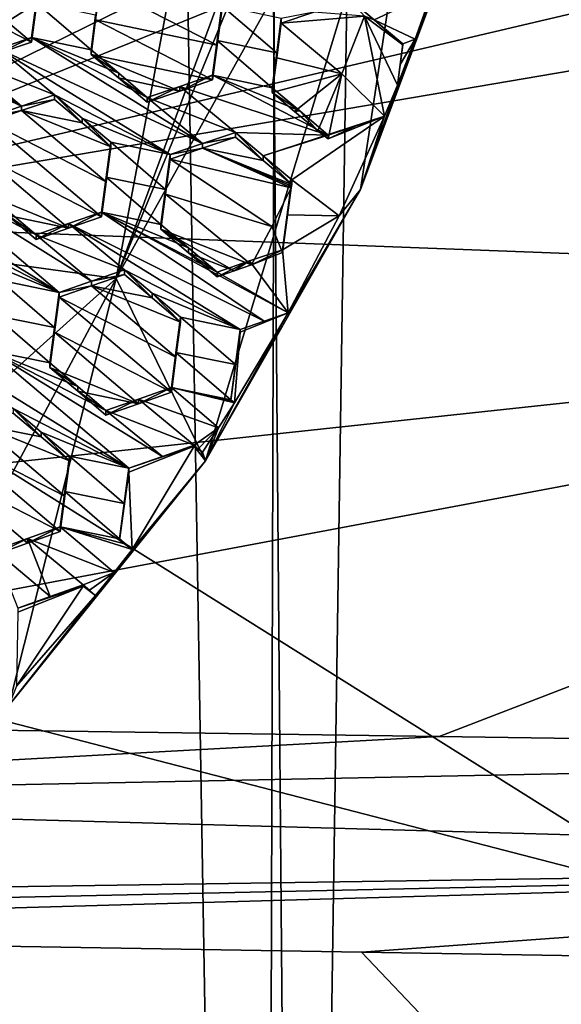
# Model space of a CAD drawing. Header units: metres. Extents: x -28 to 28, y -243 to 28.
# Tile 71 of 147: x 5.58 to 7.57, y -227.8 to -224.19. Entities that reach past the tile are written whole.
import ezdxf

# ---------------------------------------------------------------- set-up
doc = ezdxf.new("R2010")
doc.units = ezdxf.units.M
doc.layers.add('solid_10661043', color=7, linetype='CONTINUOUS')

msp = doc.modelspace()

# ---------------------------------------------------------------- linework, layer by layer
at = {"layer": 'solid_10661043'}
for points in [[(8.794792, -239.851074, 149.604797), (10.953245, -30.718777, 120.17012), (7.077552, -32.296108, 120.462379)], [(6.610481, -235.649948, 145.324188), (4.892302, -33.362179, 116.91967), (9.646918, -31.805536, 116.612808)], [(7.845077, -235.373337, 145.262558), (6.610481, -235.649948, 145.324188), (9.646918, -31.805536, 116.612808)], [(6.468189, -240.147827, 149.682373), (7.077552, -32.296108, 120.462379), (2.982663, -33.177189, 120.627808)], [(6.468189, -240.147827, 149.682373), (8.794792, -239.851074, 149.604797), (7.077552, -32.296108, 120.462379)], [(0, -240.141998, 149.723801), (6.468189, -240.147827, 149.682373), (2.982663, -33.177189, 120.627808)], [(6.610481, -235.649948, 145.324188), (3.305357, -235.757614, 145.381073), (4.892302, -33.362179, 116.91967)], [(-5.242968, -219.076813, 116.413437), (8.043475, -227.407623, 118.645668), (-8.043475, -223.244019, 117.530037)], [(-5.242968, -219.076813, 116.413437), (7.775297, -222.446243, 117.316269), (8.043475, -227.407623, 118.645668)], [(6.726592, -223.210648, 136.171753), (7.098233, -223.045181, 135.956436), (5.935923, -225.133896, 136.516098)], [(6.263885, -225.803055, 132.243713), (5.935923, -225.133896, 136.516098), (7.098233, -223.045181, 135.956436)], [(6.832017, -224.80751, 131.976959), (6.263885, -225.803055, 132.243713), (7.098233, -223.045181, 135.956436)], [(7.231935, -223.738358, 131.690491), (6.832017, -224.80751, 131.976959), (7.098233, -223.045181, 135.956436)], [(6.529425, -223.525238, 136.28804), (6.726592, -223.210648, 136.171753), (5.935923, -225.133896, 136.516098)], [(-8.043475, -223.244019, 117.530037), (8.043475, -227.407623, 118.645668), (5.242968, -231.574844, 119.762268)], [(6.189123, -223.779297, 136.466324), (6.529425, -223.525238, 136.28804), (5.935923, -225.133896, 136.516098)], [(4.379401, -224.919739, 137.194443), (11.368609, -223.730865, 136.680511), (9.176185, -223.793411, 136.635071)], [(11.353618, -225.185455, 137.539215), (11.368609, -223.730865, 136.680511), (4.379401, -224.919739, 137.194443)], [(7.032395, -224.256683, 131.829376), (6.832017, -224.80751, 131.976959), (7.231935, -223.738358, 131.690491)], [(7.032395, -224.256683, 131.829376), (7.231935, -223.738358, 131.690491), (7.092988, -224.08699, 131.783905)], [(4.379401, -224.919739, 137.194443), (6.189123, -223.779297, 136.466324), (5.935923, -225.133896, 136.516098)], [(6.577116, -223.841339, 136.55394), (6.189123, -223.779297, 136.466324), (4.379401, -224.919739, 137.194443)], [(9.176185, -223.793411, 136.635071), (7.008, -223.855209, 136.590042), (4.379401, -224.919739, 137.194443)], [(7.008, -223.855209, 136.590042), (6.577116, -223.841339, 136.55394), (4.379401, -224.919739, 137.194443)], [(5.195994, -224.046814, 132.287857), (5.625189, -224.267426, 132.189087), (5.212951, -223.919205, 132.266495)], [(5.642143, -224.139832, 132.167679), (5.212951, -223.919205, 132.266495), (5.625189, -224.267426, 132.189087)], [(5.195994, -224.046814, 132.287857), (5.504279, -224.308411, 132.229614), (5.625189, -224.267426, 132.189087)], [(5.86026, -224.185394, 132.108612), (5.877219, -224.05809, 132.086044), (5.86026, -224.168365, 132.172226)], [(5.86026, -224.185394, 132.108612), (6.306409, -224.278732, 131.987274), (5.877219, -224.05809, 132.086044)], [(6.323369, -224.151596, 131.964005), (5.877219, -224.05809, 132.086044), (6.306409, -224.278732, 131.987274)], [(6.781518, -224.10025, 131.882446), (6.882766, -224.185501, 131.864456), (7.092988, -224.08699, 131.783905)], [(6.882766, -224.185501, 131.864456), (7.032395, -224.256683, 131.829376), (7.092988, -224.08699, 131.783905)], [(4.840044, -224.153824, 132.468567), (5.588549, -224.501709, 132.293396), (4.960921, -224.112518, 132.429291)], [(5.588549, -224.501709, 132.293396), (5.385159, -224.331955, 132.332382), (4.960921, -224.112518, 132.429291)], [(5.642143, -224.122833, 132.231125), (5.625189, -224.267426, 132.189087), (5.625189, -224.250412, 132.252563)], [(5.642143, -224.122833, 132.231125), (5.625189, -224.250412, 132.252563), (5.843307, -224.295822, 132.194046)], [(5.642143, -224.139832, 132.167679), (5.625189, -224.267426, 132.189087), (5.642143, -224.122833, 132.231125)], [(5.642143, -224.122833, 132.231125), (5.843307, -224.295822, 132.194046), (5.86026, -224.168365, 132.172226)], [(6.323369, -224.134476, 132.027908), (6.306409, -224.261597, 132.051193), (6.524527, -224.307251, 131.991806)], [(6.306409, -224.278732, 131.987274), (6.306409, -224.261597, 132.051193), (6.323369, -224.134476, 132.027908)], [(6.323369, -224.151596, 131.964005), (6.306409, -224.278732, 131.987274), (6.323369, -224.134476, 132.027908)], [(6.323369, -224.134476, 132.027908), (6.524527, -224.307251, 131.991806), (6.541487, -224.180191, 131.968201)], [(6.781518, -224.10025, 131.882446), (6.846274, -224.171997, 131.806671), (6.882766, -224.185501, 131.864456)], [(4.840044, -224.153824, 132.468567), (5.469349, -224.542465, 132.332092), (5.588549, -224.501709, 132.293396)], [(5.86026, -224.185394, 132.108612), (5.86026, -224.168365, 132.172226), (5.843307, -224.295822, 132.194046)], [(6.660428, -224.157715, 131.86174), (6.541487, -224.197357, 131.904144), (6.846274, -224.171997, 131.806671)], [(6.541487, -224.180191, 131.968201), (6.541487, -224.197357, 131.904144), (6.660428, -224.157715, 131.86174)], [(6.541487, -224.197357, 131.904144), (6.764223, -224.38385, 131.863449), (6.846274, -224.171997, 131.806671)], [(6.764223, -224.38385, 131.863449), (6.920612, -224.538818, 131.904968), (6.846274, -224.171997, 131.806671)], [(6.967452, -224.424866, 131.874435), (6.846274, -224.171997, 131.806671), (6.920612, -224.538818, 131.904968)], [(6.987637, -224.276764, 131.834747), (6.846274, -224.171997, 131.806671), (6.967452, -224.424866, 131.874435)], [(6.987637, -224.276764, 131.834747), (6.882766, -224.185501, 131.864456), (6.846274, -224.171997, 131.806671)], [(5.86026, -224.185394, 132.108612), (5.843307, -224.295822, 132.194046), (5.843307, -224.312866, 132.130417)], [(5.86026, -224.185394, 132.108612), (5.843307, -224.312866, 132.130417), (6.289457, -224.405991, 132.009796)], [(5.86026, -224.185394, 132.108612), (6.289457, -224.405991, 132.009796), (6.306409, -224.278732, 131.987274)], [(6.524527, -224.307251, 131.991806), (6.541487, -224.197357, 131.904144), (6.541487, -224.180191, 131.968201)], [(6.541487, -224.197357, 131.904144), (6.524527, -224.324417, 131.927719), (6.764223, -224.38385, 131.863449)], [(6.524527, -224.307251, 131.991806), (6.524527, -224.324417, 131.927719), (6.541487, -224.197357, 131.904144)], [(6.882766, -224.185501, 131.864456), (6.987637, -224.273819, 131.845749), (7.032395, -224.256683, 131.829376)], [(6.987637, -224.276764, 131.834747), (6.987637, -224.273819, 131.845749), (6.882766, -224.185501, 131.864456)], [(5.504279, -224.308411, 132.229614), (5.50428, -224.291428, 132.293015), (5.625189, -224.250412, 132.252563)], [(5.625189, -224.267426, 132.189087), (5.504279, -224.308411, 132.229614), (5.625189, -224.250412, 132.252563)], [(5.50428, -224.291428, 132.293015), (6.252801, -224.639526, 132.116989), (5.625189, -224.250412, 132.252563)], [(6.049427, -224.469894, 132.155472), (5.625189, -224.250412, 132.252563), (6.252801, -224.639526, 132.116989)], [(5.944675, -224.381424, 132.175095), (5.843307, -224.295822, 132.194046), (5.625189, -224.250412, 132.252563)], [(6.049427, -224.469894, 132.155472), (5.944675, -224.381424, 132.175095), (5.625189, -224.250412, 132.252563)], [(6.306409, -224.261597, 132.051193), (6.289457, -224.388855, 132.073761), (6.507575, -224.434418, 132.014679)], [(6.289457, -224.405991, 132.009796), (6.289457, -224.388855, 132.073761), (6.306409, -224.261597, 132.051193)], [(6.306409, -224.278732, 131.987274), (6.289457, -224.405991, 132.009796), (6.306409, -224.261597, 132.051193)], [(6.306409, -224.261597, 132.051193), (6.507575, -224.434418, 132.014679), (6.524527, -224.307251, 131.991806)], [(6.967452, -224.424866, 131.874435), (6.832017, -224.80751, 131.976959), (7.032395, -224.256683, 131.829376)], [(6.977542, -224.349319, 131.860214), (6.967452, -224.424866, 131.874435), (7.032395, -224.256683, 131.829376)], [(6.987637, -224.273819, 131.845749), (6.967452, -224.424866, 131.874435), (6.977542, -224.349319, 131.860214)], [(6.987637, -224.276764, 131.834747), (6.967452, -224.424866, 131.874435), (6.987637, -224.273819, 131.845749)], [(6.987637, -224.273819, 131.845749), (6.977542, -224.349319, 131.860214), (7.032395, -224.256683, 131.829376)], [(5.50428, -224.291428, 132.293015), (5.385159, -224.331955, 132.332382), (5.70938, -224.460526, 132.253693)], [(5.50428, -224.291428, 132.293015), (6.133617, -224.679993, 132.156708), (6.252801, -224.639526, 132.116989)], [(5.50428, -224.291428, 132.293015), (5.70938, -224.460526, 132.253693), (6.133617, -224.679993, 132.156708)], [(5.843307, -224.312866, 132.130417), (5.843307, -224.295822, 132.194046), (5.944675, -224.381424, 132.175095)], [(5.944661, -224.398483, 132.111374), (5.843307, -224.312866, 132.130417), (5.944675, -224.381424, 132.175095)], [(5.843307, -224.312866, 132.130417), (6.16854, -224.446747, 132.051239), (6.289457, -224.405991, 132.009796)], [(5.944661, -224.398483, 132.111374), (6.16854, -224.446747, 132.051239), (5.843307, -224.312866, 132.130417)], [(6.524527, -224.307251, 131.991806), (6.507575, -224.434418, 132.014679), (6.524527, -224.324417, 131.927719)], [(5.70938, -224.460526, 132.253693), (5.385159, -224.331955, 132.332382), (5.588549, -224.501709, 132.293396)], [(6.524527, -224.324417, 131.927719), (6.507575, -224.434418, 132.014679), (6.507575, -224.451599, 131.950577)], [(6.524527, -224.324417, 131.927719), (6.507575, -224.451599, 131.950577), (6.764223, -224.38385, 131.863449)], [(5.944661, -224.398483, 132.111374), (5.944675, -224.381424, 132.175095), (6.049427, -224.469894, 132.155472)], [(6.289457, -224.388855, 132.073761), (6.16854, -224.429626, 132.115128), (6.713695, -224.608353, 131.976639)], [(6.16854, -224.446747, 132.051239), (6.16854, -224.429626, 132.115128), (6.289457, -224.388855, 132.073761)], [(6.289457, -224.405991, 132.009796), (6.16854, -224.446747, 132.051239), (6.289457, -224.388855, 132.073761)], [(6.289457, -224.388855, 132.073761), (6.713695, -224.608353, 131.976639), (6.608927, -224.519943, 131.996002)], [(6.289457, -224.388855, 132.073761), (6.608927, -224.519943, 131.996002), (6.507575, -224.434418, 132.014679)], [(6.764223, -224.38385, 131.863449), (6.507575, -224.451599, 131.950577), (6.590217, -224.521347, 131.935257)], [(6.764223, -224.38385, 131.863449), (6.590217, -224.521347, 131.935257), (6.675147, -224.593033, 131.919495)], [(6.764223, -224.38385, 131.863449), (6.675147, -224.593033, 131.919495), (6.713695, -224.621613, 131.927155)], [(6.764223, -224.38385, 131.863449), (6.713695, -224.621613, 131.927155), (6.920612, -224.538818, 131.904968)], [(5.944661, -224.398483, 132.111374), (6.049427, -224.469894, 132.155472), (6.049427, -224.487, 132.091644)], [(5.944661, -224.398483, 132.111374), (6.049427, -224.487, 132.091644), (6.16854, -224.446747, 132.051239)], [(6.967452, -224.424866, 131.874435), (6.920612, -224.538818, 131.904968), (6.832017, -224.80751, 131.976959)], [(5.70938, -224.460526, 132.253693), (5.588549, -224.501709, 132.293396), (5.70938, -224.47757, 132.190094)], [(5.70938, -224.460526, 132.253693), (5.70938, -224.47757, 132.190094), (5.810918, -224.563416, 132.170731)], [(5.810904, -224.546341, 132.234421), (5.70938, -224.460526, 132.253693), (5.810918, -224.563416, 132.170731)], [(5.810904, -224.546341, 132.234421), (6.133617, -224.679993, 132.156708), (5.70938, -224.460526, 132.253693)], [(6.16854, -224.429626, 132.115128), (6.049427, -224.469894, 132.155472), (6.373648, -224.598602, 132.076294)], [(6.049427, -224.487, 132.091644), (6.049427, -224.469894, 132.155472), (6.16854, -224.429626, 132.115128)], [(6.16854, -224.446747, 132.051239), (6.049427, -224.487, 132.091644), (6.16854, -224.429626, 132.115128)], [(6.16854, -224.429626, 132.115128), (6.373648, -224.598602, 132.076294), (6.713695, -224.608353, 131.976639)], [(6.507575, -224.451599, 131.950577), (6.507575, -224.434418, 132.014679), (6.608927, -224.519943, 131.996002)], [(6.590217, -224.521347, 131.935257), (6.507575, -224.451599, 131.950577), (6.608927, -224.519943, 131.996002)], [(5.810918, -224.563416, 132.170731), (5.70938, -224.47757, 132.190094), (5.588549, -224.518738, 132.229874)], [(5.588549, -224.501709, 132.293396), (5.588549, -224.518738, 132.229874), (5.70938, -224.47757, 132.190094)], [(6.049427, -224.469894, 132.155472), (6.252801, -224.639526, 132.116989), (6.373648, -224.598602, 132.076294)], [(5.588549, -224.501709, 132.293396), (5.469349, -224.542465, 132.332092), (5.588549, -224.518738, 132.229874)], [(5.588549, -224.518738, 132.229874), (5.469349, -224.559464, 132.268616), (5.89855, -224.779922, 132.170227)], [(5.469349, -224.542465, 132.332092), (5.469349, -224.559464, 132.268616), (5.588549, -224.518738, 132.229874)], [(5.588549, -224.518738, 132.229874), (5.89855, -224.779922, 132.170227), (5.915499, -224.651855, 132.150772)], [(5.810918, -224.563416, 132.170731), (5.588549, -224.518738, 132.229874), (5.915499, -224.651855, 132.150772)], [(6.675147, -224.593033, 131.919495), (6.590217, -224.521347, 131.935257), (6.608927, -224.519943, 131.996002)], [(6.675147, -224.593033, 131.919495), (6.608927, -224.519943, 131.996002), (6.713695, -224.608353, 131.976639)], [(5.469349, -224.559464, 132.268616), (5.452403, -224.687759, 132.28714), (5.881587, -224.908279, 132.189011)], [(5.469349, -224.559464, 132.268616), (5.881587, -224.908279, 132.189011), (5.89855, -224.779922, 132.170227)], [(5.810904, -224.546341, 132.234421), (5.810918, -224.563416, 132.170731), (5.915499, -224.651855, 132.150772)], [(5.810904, -224.546341, 132.234421), (5.915499, -224.651855, 132.150772), (5.915499, -224.634766, 132.214554)], [(5.810904, -224.546341, 132.234421), (5.915499, -224.634766, 132.214554), (6.133617, -224.679993, 132.156708)], [(6.920612, -224.538818, 131.904968), (6.47512, -224.684296, 132.057297), (6.579767, -224.77269, 132.037674)], [(6.920612, -224.538818, 131.904968), (6.713695, -224.608353, 131.976639), (6.47512, -224.684296, 132.057297)], [(6.754286, -224.904358, 132.002914), (6.920612, -224.538818, 131.904968), (6.579767, -224.77269, 132.037674)], [(6.816491, -224.573776, 131.941162), (6.713695, -224.608353, 131.976639), (6.920612, -224.538818, 131.904968)], [(6.816491, -224.573776, 131.941162), (6.920612, -224.538818, 131.904968), (6.713695, -224.621613, 131.927155)], [(6.754286, -224.904358, 132.002914), (6.832017, -224.80751, 131.976959), (6.920612, -224.538818, 131.904968)], [(6.252801, -224.639526, 132.116989), (6.373648, -224.615768, 132.012222), (6.373648, -224.598602, 132.076294)], [(6.475133, -224.701508, 131.993134), (6.47512, -224.684296, 132.057297), (6.373648, -224.598602, 132.076294)], [(6.713695, -224.608353, 131.976639), (6.373648, -224.598602, 132.076294), (6.47512, -224.684296, 132.057297)], [(6.373648, -224.615768, 132.012222), (6.475133, -224.701508, 131.993134), (6.373648, -224.598602, 132.076294)], [(6.713695, -224.621613, 131.927155), (6.675147, -224.593033, 131.919495), (6.713695, -224.608353, 131.976639)], [(6.816491, -224.573776, 131.941162), (6.713695, -224.621613, 131.927155), (6.713695, -224.608353, 131.976639)], [(5.915499, -224.634766, 132.214554), (5.915499, -224.651855, 132.150772), (5.89855, -224.779922, 132.170227)], [(5.915499, -224.634766, 132.214554), (5.89855, -224.779922, 132.170227), (5.89855, -224.762817, 132.234055)], [(5.915499, -224.634766, 132.214554), (5.89855, -224.762817, 132.234055), (6.116665, -224.807953, 132.17662)], [(5.915499, -224.634766, 132.214554), (6.116665, -224.807953, 132.17662), (6.133617, -224.679993, 132.156708)], [(6.2528, -224.656677, 132.052979), (6.252801, -224.639526, 132.116989), (6.133617, -224.679993, 132.156708)], [(6.2528, -224.656677, 132.052979), (6.475133, -224.701508, 131.993134), (6.373648, -224.615768, 132.012222)], [(6.2528, -224.656677, 132.052979), (6.373648, -224.615768, 132.012222), (6.252801, -224.639526, 132.116989)], [(6.133617, -224.697128, 132.092758), (6.2528, -224.656677, 132.052979), (6.133617, -224.679993, 132.156708)], [(6.578278, -224.801132, 131.97525), (6.2528, -224.656677, 132.052979), (6.133617, -224.697128, 132.092758)], [(6.2528, -224.656677, 132.052979), (6.579767, -224.789917, 131.973404), (6.475133, -224.701508, 131.993134)], [(6.579022, -224.795517, 131.974335), (6.579767, -224.789917, 131.973404), (6.2528, -224.656677, 132.052979)], [(6.579022, -224.795517, 131.974335), (6.2528, -224.656677, 132.052979), (6.578278, -224.801132, 131.97525)], [(7.924373, -228.204315, 135.268265), (10.937171, -224.656082, 134.31752), (6.759584, -230.21019, 135.80574)], [(6.980793, -230.601974, 133.706818), (6.759584, -230.21019, 135.80574), (10.937171, -224.656082, 134.31752)], [(6.980793, -230.601974, 133.706818), (10.937171, -224.656082, 134.31752), (8.973899, -228.710953, 133.240585)], [(5.452403, -224.687759, 132.28714), (5.435437, -224.816406, 132.304947), (5.760935, -224.949753, 132.227325)], [(5.452403, -224.687759, 132.28714), (5.760935, -224.949753, 132.227325), (5.881587, -224.908279, 132.189011)], [(6.116665, -224.807953, 132.17662), (6.133617, -224.697128, 132.092758), (6.133617, -224.679993, 132.156708)], [(6.116665, -224.825104, 132.11264), (6.133617, -224.697128, 132.092758), (6.116665, -224.807953, 132.17662)], [(6.116665, -224.825104, 132.11264), (6.507041, -224.943542, 132.013412), (6.133617, -224.697128, 132.092758)], [(6.507041, -224.943542, 132.013412), (6.578278, -224.801132, 131.97525), (6.133617, -224.697128, 132.092758)], [(6.579767, -224.789917, 131.973404), (6.579767, -224.77269, 132.037674), (6.47512, -224.684296, 132.057297)], [(6.475133, -224.701508, 131.993134), (6.579767, -224.789917, 131.973404), (6.47512, -224.684296, 132.057297)], [(5.217319, -224.754639, 132.424484), (5.096726, -224.796478, 132.46138), (5.725747, -225.185074, 132.325424)], [(5.217319, -224.754639, 132.424484), (5.641556, -224.973831, 132.328491), (5.537383, -224.885666, 132.348709)], [(5.217319, -224.754639, 132.424484), (5.845182, -225.143707, 132.288681), (5.641556, -224.973831, 132.328491)], [(5.217319, -224.754639, 132.424484), (5.725747, -225.185074, 132.325424), (5.845182, -225.143707, 132.288681)], [(5.89855, -224.762817, 132.234055), (5.89855, -224.779922, 132.170227), (5.881587, -224.908279, 132.189011)], [(5.89855, -224.762817, 132.234055), (5.881587, -224.908279, 132.189011), (5.881587, -224.891159, 132.252869)], [(5.89855, -224.762817, 132.234055), (5.881587, -224.891159, 132.252869), (6.099705, -224.936172, 132.195862)], [(5.89855, -224.762817, 132.234055), (6.099705, -224.936172, 132.195862), (6.116665, -224.807953, 132.17662)], [(6.562813, -224.900467, 132.05838), (6.579767, -224.77269, 132.037674), (6.578278, -224.801132, 131.97525)], [(6.754286, -224.904358, 132.002914), (6.579767, -224.77269, 132.037674), (6.562813, -224.900467, 132.05838)], [(6.579022, -224.795517, 131.974335), (6.578278, -224.801132, 131.97525), (6.579767, -224.77269, 132.037674)], [(6.579022, -224.795517, 131.974335), (6.579767, -224.77269, 132.037674), (6.579767, -224.789917, 131.973404)], [(5.096726, -224.796478, 132.46138), (5.301509, -224.965988, 132.421021), (5.725747, -225.185074, 132.325424)], [(5.435437, -224.816406, 132.304947), (5.537372, -224.90271, 132.28508), (5.760935, -224.949753, 132.227325)], [(6.116665, -224.825104, 132.11264), (6.116665, -224.807953, 132.17662), (6.099705, -224.936172, 132.195862)], [(6.567287, -225.260452, 132.098328), (6.263885, -225.803055, 132.243713), (6.832017, -224.80751, 131.976959)], [(6.507041, -224.943542, 132.013412), (6.545856, -225.039017, 132.038986), (6.578278, -224.801132, 131.97525)], [(6.562813, -224.900467, 132.05838), (6.578278, -224.801132, 131.97525), (6.545856, -225.039017, 132.038986)], [(6.567287, -225.260452, 132.098328), (6.832017, -224.80751, 131.976959), (6.754286, -224.904358, 132.002914)], [(6.099705, -224.953323, 132.131851), (6.432501, -225.084366, 132.051147), (6.116665, -224.825104, 132.11264)], [(6.099705, -224.953323, 132.131851), (6.116665, -224.825104, 132.11264), (6.099705, -224.936172, 132.195862)], [(6.116665, -224.825104, 132.11264), (6.432501, -225.084366, 132.051147), (6.507041, -224.943542, 132.013412)], [(5.537383, -224.885666, 132.348709), (5.641556, -224.973831, 132.328491), (5.537372, -224.90271, 132.28508)], [(5.881587, -224.891159, 132.252869), (5.881587, -224.908279, 132.189011), (5.760935, -224.949753, 132.227325)], [(5.760936, -224.932648, 132.291122), (5.881587, -224.891159, 132.252869), (5.760935, -224.949753, 132.227325)], [(6.478318, -225.29097, 132.12677), (5.881587, -224.891159, 132.252869), (5.760936, -224.932648, 132.291122)], [(6.567287, -225.260452, 132.098328), (6.305824, -225.110519, 132.156281), (5.881587, -224.891159, 132.252869)], [(6.201506, -225.022278, 132.176331), (5.881587, -224.891159, 132.252869), (6.305824, -225.110519, 132.156281)], [(6.478318, -225.29097, 132.12677), (6.567287, -225.260452, 132.098328), (5.881587, -224.891159, 132.252869)], [(6.201506, -225.022278, 132.176331), (6.099705, -224.936172, 132.195862), (5.881587, -224.891159, 132.252869)], [(11.353618, -225.185455, 137.539215), (4.379401, -224.919739, 137.194443), (3.211352, -226.058945, 137.361542)], [(4.379401, -224.919739, 137.194443), (5.935923, -225.133896, 136.516098), (4.138341, -226.747696, 136.948517)], [(5.537372, -224.90271, 132.28508), (5.641556, -224.990906, 132.264755), (5.760935, -224.949753, 132.227325)], [(5.641556, -224.973831, 132.328491), (5.641556, -224.990906, 132.264755), (5.537372, -224.90271, 132.28508)], [(6.562813, -224.900467, 132.05838), (6.545856, -225.039017, 132.038986), (6.545856, -225.028442, 132.07843)], [(6.754286, -224.904358, 132.002914), (6.562813, -224.900467, 132.05838), (6.545856, -225.028442, 132.07843)], [(6.567287, -225.260452, 132.098328), (6.754286, -224.904358, 132.002914), (6.545856, -225.028442, 132.07843)], [(5.403682, -225.052505, 132.401047), (5.725747, -225.185074, 132.325424), (5.301509, -224.965988, 132.421021)], [(5.760936, -224.932648, 132.291122), (5.760935, -224.949753, 132.227325), (5.641556, -224.990906, 132.264755)], [(5.641556, -224.973831, 132.328491), (5.760936, -224.932648, 132.291122), (5.641556, -224.990906, 132.264755)], [(5.965777, -225.102066, 132.251083), (5.760936, -224.932648, 132.291122), (5.641556, -224.973831, 132.328491)], [(6.390015, -225.321335, 132.15477), (5.760936, -224.932648, 132.291122), (5.965777, -225.102066, 132.251083)], [(6.390015, -225.321335, 132.15477), (6.478318, -225.29097, 132.12677), (5.760936, -224.932648, 132.291122)], [(6.099705, -224.953323, 132.131851), (6.099705, -224.936172, 132.195862), (6.201506, -225.022278, 132.176331)], [(6.099705, -224.953323, 132.131851), (6.368979, -225.106079, 132.071732), (6.432501, -225.084366, 132.051147)], [(6.201495, -225.039444, 132.112228), (6.368979, -225.106079, 132.071732), (6.099705, -224.953323, 132.131851)], [(6.201495, -225.039444, 132.112228), (6.099705, -224.953323, 132.131851), (6.201506, -225.022278, 132.176331)], [(6.507041, -224.943542, 132.013412), (6.432501, -225.084366, 132.051147), (6.545856, -225.039017, 132.038986)], [(5.845182, -225.143707, 132.288681), (5.965777, -225.102066, 132.251083), (5.641556, -224.973831, 132.328491)], [(6.201495, -225.039444, 132.112228), (6.201506, -225.022278, 132.176331), (6.305824, -225.110519, 132.156281)], [(6.432501, -225.084366, 132.051147), (6.425169, -225.069641, 132.117798), (6.545856, -225.028442, 132.07843)], [(6.567287, -225.260452, 132.098328), (6.545856, -225.028442, 132.07843), (6.425169, -225.069641, 132.117798)], [(6.545856, -225.039017, 132.038986), (6.432501, -225.084366, 132.051147), (6.545856, -225.028442, 132.07843)], [(5.403682, -225.052505, 132.401047), (5.507629, -225.140533, 132.380722), (5.725747, -225.185074, 132.325424)], [(6.201495, -225.039444, 132.112228), (6.305824, -225.110519, 132.156281), (6.305824, -225.127716, 132.092087)], [(6.201495, -225.039444, 132.112228), (6.305824, -225.127716, 132.092087), (6.368979, -225.106079, 132.071732)], [(6.305824, -225.127716, 132.092087), (6.305824, -225.110519, 132.156281), (6.425169, -225.069641, 132.117798)], [(6.567287, -225.260452, 132.098328), (6.425169, -225.069641, 132.117798), (6.305824, -225.110519, 132.156281)], [(6.368979, -225.106079, 132.071732), (6.305824, -225.127716, 132.092087), (6.425169, -225.069641, 132.117798)], [(6.432501, -225.084366, 132.051147), (6.368979, -225.106079, 132.071732), (6.425169, -225.069641, 132.117798)], [(5.845182, -225.143707, 132.288681), (5.965777, -225.119217, 132.187103), (5.965777, -225.102066, 132.251083)], [(6.067756, -225.205536, 132.167252), (6.067746, -225.18837, 132.231323), (5.965777, -225.102066, 132.251083)], [(6.390015, -225.321335, 132.15477), (5.965777, -225.102066, 132.251083), (6.067746, -225.18837, 132.231323)], [(5.965777, -225.119217, 132.187103), (6.067756, -225.205536, 132.167252), (5.965777, -225.102066, 132.251083)], [(4.682702, -227.477722, 132.692444), (4.138341, -226.747696, 136.948517), (5.935923, -225.133896, 136.516098)], [(5.541527, -226.700485, 132.484177), (4.682702, -227.477722, 132.692444), (5.935923, -225.133896, 136.516098)], [(5.708812, -225.313904, 132.341644), (5.507629, -225.140533, 132.380722), (5.490699, -225.269455, 132.396423)], [(5.725747, -225.185074, 132.325424), (5.507629, -225.140533, 132.380722), (5.708812, -225.313904, 132.341644)], [(6.263885, -225.803055, 132.243713), (5.541527, -226.700485, 132.484177), (5.935923, -225.133896, 136.516098)], [(5.845182, -225.160828, 132.224762), (5.845182, -225.143707, 132.288681), (5.725747, -225.185074, 132.325424)], [(5.845182, -225.160828, 132.224762), (6.067756, -225.205536, 132.167252), (5.965777, -225.119217, 132.187103)], [(5.845182, -225.160828, 132.224762), (5.965777, -225.119217, 132.187103), (5.845182, -225.143707, 132.288681)], [(5.845182, -225.160828, 132.224762), (5.725747, -225.185074, 132.325424), (5.725747, -225.202194, 132.261551)], [(5.845182, -225.160828, 132.224762), (5.725747, -225.202194, 132.261551), (6.154957, -225.422318, 132.164124)], [(5.845182, -225.160828, 132.224762), (6.171897, -225.293701, 132.146957), (6.067756, -225.205536, 132.167252)], [(5.845182, -225.160828, 132.224762), (6.154957, -225.422318, 132.164124), (6.171897, -225.293701, 132.146957)], [(11.353618, -225.185455, 137.539215), (3.211352, -226.058945, 137.361542), (2.997616, -226.755341, 137.25293)], [(7.121154, -226.814041, 137.386063), (11.353618, -225.185455, 137.539215), (2.997616, -226.755341, 137.25293)], [(5.725747, -225.202194, 132.261551), (5.725747, -225.185074, 132.325424), (5.708812, -225.313904, 132.341644)], [(5.708812, -225.331024, 132.277725), (5.725747, -225.202194, 132.261551), (5.708812, -225.313904, 132.341644)], [(6.137985, -225.551331, 132.180695), (5.725747, -225.202194, 132.261551), (5.708812, -225.331024, 132.277725)], [(6.154957, -225.422318, 132.164124), (5.725747, -225.202194, 132.261551), (6.137985, -225.551331, 132.180695)], [(6.171897, -225.293701, 132.146957), (6.171897, -225.276505, 132.211136), (6.067746, -225.18837, 132.231323)], [(6.390015, -225.321335, 132.15477), (6.067746, -225.18837, 132.231323), (6.171897, -225.276505, 132.211136)], [(6.067756, -225.205536, 132.167252), (6.171897, -225.293701, 132.146957), (6.067746, -225.18837, 132.231323)], [(7.121154, -226.814041, 137.386063), (11.336208, -226.874405, 137.521896), (11.353618, -225.185455, 137.539215)], [(5.691835, -225.443222, 132.357254), (5.490699, -225.269455, 132.396423), (5.473717, -225.398956, 132.411514)], [(5.708812, -225.313904, 132.341644), (5.490699, -225.269455, 132.396423), (5.691835, -225.443222, 132.357254)], [(6.154957, -225.422318, 132.164124), (6.171897, -225.276505, 132.211136), (6.171897, -225.293701, 132.146957)], [(6.154957, -225.422318, 132.164124), (6.154957, -225.405106, 132.228348), (6.171897, -225.276505, 132.211136)], [(6.373127, -225.449432, 132.172363), (6.171897, -225.276505, 132.211136), (6.154957, -225.405106, 132.228348)], [(6.373127, -225.449432, 132.172363), (6.390015, -225.321335, 132.15477), (6.171897, -225.276505, 132.211136)], [(6.567287, -225.260452, 132.098328), (6.370043, -225.590515, 132.186768), (6.263885, -225.803055, 132.243713)], [(6.390015, -225.331375, 132.117325), (6.370043, -225.590515, 132.186768), (6.567287, -225.260452, 132.098328)], [(6.390015, -225.321335, 132.15477), (6.567287, -225.260452, 132.098328), (6.478318, -225.29097, 132.12677)], [(6.390015, -225.331375, 132.117325), (6.567287, -225.260452, 132.098328), (6.390015, -225.321335, 132.15477)], [(5.708812, -225.331024, 132.277725), (5.708812, -225.313904, 132.341644), (5.691835, -225.443222, 132.357254)], [(6.390015, -225.331375, 132.117325), (6.390015, -225.321335, 132.15477), (6.373127, -225.449432, 132.172363)], [(5.691835, -225.460358, 132.293304), (5.708812, -225.331024, 132.277725), (5.691835, -225.443222, 132.357254)], [(6.017519, -225.593246, 132.217072), (5.708812, -225.331024, 132.277725), (5.691835, -225.460358, 132.293304)], [(6.017519, -225.593246, 132.217072), (6.137985, -225.551331, 132.180695), (5.708812, -225.331024, 132.277725)], [(6.390015, -225.331375, 132.117325), (6.356103, -225.578705, 132.189484), (6.356103, -225.580185, 132.184006)], [(6.390015, -225.331375, 132.117325), (6.373127, -225.449432, 132.172363), (6.356103, -225.578705, 132.189484)], [(6.390015, -225.331375, 132.117325), (6.356103, -225.580185, 132.184006), (6.370043, -225.590515, 132.186768)], [(5.982144, -225.82962, 132.311584), (5.473717, -225.398956, 132.411514), (5.353316, -225.441254, 132.44635)], [(5.794241, -225.529953, 132.337173), (5.691835, -225.443222, 132.357254), (5.473717, -225.398956, 132.411514)], [(6.105681, -225.786331, 132.275436), (5.473717, -225.398956, 132.411514), (5.982144, -225.82962, 132.311584)], [(5.897954, -225.617798, 132.316818), (5.473717, -225.398956, 132.411514), (6.105681, -225.786331, 132.275436)], [(5.897954, -225.617798, 132.316818), (5.794241, -225.529953, 132.337173), (5.473717, -225.398956, 132.411514)], [(6.137985, -225.534119, 132.244965), (6.356103, -225.578705, 132.189484), (6.154957, -225.405106, 132.228348)], [(6.137985, -225.551331, 132.180695), (6.137985, -225.534119, 132.244965), (6.154957, -225.405106, 132.228348)], [(6.154957, -225.422318, 132.164124), (6.137985, -225.551331, 132.180695), (6.154957, -225.405106, 132.228348)], [(6.373127, -225.449432, 132.172363), (6.154957, -225.405106, 132.228348), (6.356103, -225.578705, 132.189484)], [(5.982144, -225.82962, 132.311584), (5.353316, -225.441254, 132.44635), (5.557908, -225.610901, 132.405807)], [(5.794241, -225.529953, 132.337173), (5.691835, -225.460358, 132.293304), (5.691835, -225.443222, 132.357254)], [(5.794236, -225.547104, 132.273117), (5.691835, -225.460358, 132.293304), (5.794241, -225.529953, 132.337173)], [(5.794236, -225.547104, 132.273117), (6.017519, -225.593246, 132.217072), (5.691835, -225.460358, 132.293304)], [(5.794236, -225.547104, 132.273117), (5.794241, -225.529953, 132.337173), (5.897954, -225.617798, 132.316818)], [(6.017519, -225.593246, 132.217072), (6.137985, -225.534119, 132.244965), (6.137985, -225.551331, 132.180695)], [(6.017519, -225.57605, 132.281281), (6.311547, -225.681168, 132.21106), (6.137985, -225.534119, 132.244965)], [(6.017519, -225.593246, 132.217072), (6.017519, -225.57605, 132.281281), (6.137985, -225.534119, 132.244965)], [(6.137985, -225.534119, 132.244965), (6.363084, -225.584625, 132.188126), (6.356103, -225.578705, 132.189484)], [(6.137985, -225.534119, 132.244965), (6.370043, -225.590515, 132.186768), (6.363084, -225.584625, 132.188126)], [(6.311547, -225.681168, 132.21106), (6.370043, -225.590515, 132.186768), (6.137985, -225.534119, 132.244965)], [(5.794236, -225.547104, 132.273117), (5.897954, -225.617798, 132.316818), (5.897954, -225.634979, 132.25267)], [(5.794236, -225.547104, 132.273117), (5.897954, -225.634979, 132.25267), (6.017519, -225.593246, 132.217072)], [(6.017519, -225.57605, 132.281281), (5.897954, -225.617798, 132.316818), (6.222176, -225.745636, 132.240875)], [(5.897954, -225.634979, 132.25267), (5.897954, -225.617798, 132.316818), (6.017519, -225.57605, 132.281281)], [(6.017519, -225.593246, 132.217072), (5.897954, -225.634979, 132.25267), (6.017519, -225.57605, 132.281281)], [(6.017519, -225.57605, 132.281281), (6.222176, -225.745636, 132.240875), (6.311547, -225.681168, 132.21106)], [(6.363084, -225.584625, 132.188126), (6.356103, -225.580185, 132.184006), (6.356103, -225.578705, 132.189484)], [(6.363084, -225.584625, 132.188126), (6.370043, -225.590515, 132.186768), (6.356103, -225.580185, 132.184006)], [(5.660573, -225.715042, 132.321564), (5.557908, -225.610901, 132.405807), (5.557908, -225.628036, 132.341873)], [(5.660573, -225.715042, 132.321564), (5.660569, -225.697876, 132.385605), (5.557908, -225.610901, 132.405807)], [(5.982144, -225.82962, 132.311584), (5.557908, -225.610901, 132.405807), (5.660569, -225.697876, 132.385605)], [(6.311547, -225.681168, 132.21106), (6.263885, -225.803055, 132.243713), (6.370043, -225.590515, 132.186768)], [(5.660573, -225.715042, 132.321564), (5.557908, -225.628036, 132.341873), (5.437545, -225.670471, 132.376144)], [(5.897954, -225.617798, 132.316818), (6.105681, -225.786331, 132.275436), (6.222176, -225.745636, 132.240875)], [(5.747108, -225.932068, 132.314819), (5.437545, -225.670471, 132.376144), (5.317876, -225.712814, 132.409637)], [(5.660573, -225.715042, 132.321564), (5.437545, -225.670471, 132.376144), (5.764027, -225.802704, 132.301117)], [(5.747108, -225.932068, 132.314819), (5.764027, -225.802704, 132.301117), (5.437545, -225.670471, 132.376144)], [(6.222176, -225.745636, 132.240875), (6.236982, -225.758179, 132.237976), (6.311547, -225.681168, 132.21106)], [(6.236982, -225.758179, 132.237976), (6.251832, -225.770752, 132.235062), (6.311547, -225.681168, 132.21106)], [(6.251832, -225.770752, 132.235062), (6.263885, -225.803055, 132.243713), (6.311547, -225.681168, 132.21106)], [(5.300968, -225.842407, 132.422211), (5.730115, -226.062164, 132.328033), (5.317876, -225.712814, 132.409637)], [(5.747108, -225.932068, 132.314819), (5.317876, -225.712814, 132.409637), (5.730115, -226.062164, 132.328033)], [(5.764027, -225.802704, 132.301117), (5.764027, -225.785507, 132.36525), (5.660569, -225.697876, 132.385605)], [(5.982144, -225.82962, 132.311584), (5.660569, -225.697876, 132.385605), (5.764027, -225.785507, 132.36525)], [(5.660573, -225.715042, 132.321564), (5.764027, -225.802704, 132.301117), (5.660569, -225.697876, 132.385605)], [(6.222176, -225.748779, 132.229172), (5.982144, -225.82962, 132.311584), (5.982144, -225.844803, 132.254913)], [(6.222176, -225.748779, 132.229172), (6.105681, -225.786331, 132.275436), (5.982144, -225.82962, 132.311584)], [(6.222176, -225.748779, 132.229172), (5.982144, -225.844803, 132.254913), (5.99392, -226.127472, 132.330643)], [(6.222176, -225.748779, 132.229172), (5.99392, -226.127472, 132.330643), (6.263885, -225.803055, 132.243713)], [(6.222176, -225.748779, 132.229172), (6.222176, -225.745636, 132.240875), (6.105681, -225.786331, 132.275436)], [(6.236982, -225.758179, 132.237976), (6.222176, -225.745636, 132.240875), (6.222176, -225.748779, 132.229172)], [(6.222176, -225.748779, 132.229172), (6.263885, -225.803055, 132.243713), (6.251832, -225.770752, 132.235062)], [(6.222176, -225.748779, 132.229172), (6.251832, -225.770752, 132.235062), (6.236982, -225.758179, 132.237976)], [(5.747108, -225.932068, 132.314819), (5.764027, -225.785507, 132.36525), (5.764027, -225.802704, 132.301117)], [(5.747108, -225.914871, 132.379013), (5.965245, -225.958694, 132.325851), (5.764027, -225.785507, 132.36525)], [(5.747108, -225.932068, 132.314819), (5.747108, -225.914871, 132.379013), (5.764027, -225.785507, 132.36525)], [(5.982144, -225.82962, 132.311584), (5.764027, -225.785507, 132.36525), (5.965245, -225.958694, 132.325851)], [(5.859993, -226.296066, 132.375824), (5.541527, -226.700485, 132.484177), (6.263885, -225.803055, 132.243713)], [(5.859993, -226.296066, 132.375824), (6.263885, -225.803055, 132.243713), (5.927598, -226.21225, 132.353363)], [(5.927598, -226.21225, 132.353363), (6.263885, -225.803055, 132.243713), (5.99392, -226.127472, 132.330643)], [(5.982144, -225.844803, 132.254913), (5.982144, -225.82962, 132.311584), (5.965245, -225.958694, 132.325851)], [(5.300968, -225.842407, 132.422211), (5.490084, -226.147537, 132.393509), (5.609843, -226.104858, 132.36113)], [(5.300968, -225.842407, 132.422211), (5.609843, -226.104858, 132.36113), (5.730115, -226.062164, 132.328033)], [(5.982144, -225.844803, 132.254913), (5.965245, -225.958694, 132.325851), (5.948233, -226.088776, 132.339645)], [(5.948233, -226.093613, 132.321579), (5.982144, -225.844803, 132.254913), (5.948233, -226.088776, 132.339645)], [(5.99392, -226.127472, 132.330643), (5.982144, -225.844803, 132.254913), (5.948233, -226.093613, 132.321579)], [(5.747108, -225.914871, 132.379013), (5.730115, -226.062164, 132.328033), (5.730115, -226.044952, 132.392273)], [(5.747108, -225.914871, 132.379013), (5.730115, -226.044952, 132.392273), (5.948233, -226.088776, 132.339645)], [(5.747108, -225.932068, 132.314819), (5.730115, -226.062164, 132.328033), (5.747108, -225.914871, 132.379013)], [(5.747108, -225.914871, 132.379013), (5.948233, -226.088776, 132.339645), (5.965245, -225.958694, 132.325851)], [(7.053384, -231.765656, 131.563782), (11.412658, -225.970139, 130.01088), (7.200444, -231.960938, 131.616119)], [(10.413155, -227.350571, 130.740082), (11.412658, -225.970139, 130.01088), (7.053384, -231.765656, 131.563782)], [(11.412658, -225.970139, 130.01088), (11.650452, -226.044662, 130.030853), (7.200444, -231.960938, 131.616119)], [(5.609843, -226.104858, 132.36113), (5.609843, -226.087662, 132.425308), (5.730115, -226.044952, 132.392273)], [(5.927598, -226.21225, 132.353363), (5.730115, -226.044952, 132.392273), (5.609843, -226.087662, 132.425308)], [(5.730115, -226.062164, 132.328033), (5.609843, -226.104858, 132.36113), (5.730115, -226.044952, 132.392273)], [(5.971082, -226.108124, 132.335144), (5.948233, -226.088776, 132.339645), (5.730115, -226.044952, 132.392273)], [(5.971082, -226.108124, 132.335144), (5.730115, -226.044952, 132.392273), (5.99392, -226.127472, 132.330643)], [(5.927598, -226.21225, 132.353363), (5.99392, -226.127472, 132.330643), (5.730115, -226.044952, 132.392273)], [(11.650452, -226.044662, 130.030853), (9.898573, -230.300858, 127.403976), (7.200444, -231.960938, 131.616119)], [(5.490084, -226.147537, 132.393509), (5.490084, -226.130356, 132.457657), (5.609843, -226.087662, 132.425308)], [(5.693883, -226.300278, 132.417374), (5.609843, -226.087662, 132.425308), (5.490084, -226.130356, 132.457657)], [(5.609843, -226.104858, 132.36113), (5.490084, -226.147537, 132.393509), (5.609843, -226.087662, 132.425308)], [(5.814305, -226.25737, 132.384827), (5.609843, -226.087662, 132.425308), (5.693883, -226.300278, 132.417374)], [(5.927598, -226.21225, 132.353363), (5.609843, -226.087662, 132.425308), (5.814305, -226.25737, 132.384827)], [(5.971082, -226.108124, 132.335144), (5.948233, -226.093613, 132.321579), (5.948233, -226.088776, 132.339645)], [(5.971082, -226.108124, 132.335144), (5.99392, -226.127472, 132.330643), (5.948233, -226.093613, 132.321579)], [(5.693883, -226.300278, 132.417374), (5.490084, -226.130356, 132.457657), (5.574275, -226.343048, 132.449158)], [(5.837155, -226.276718, 132.380325), (5.927598, -226.21225, 132.353363), (5.814305, -226.25737, 132.384827)], [(5.837155, -226.276718, 132.380325), (5.859993, -226.296066, 132.375824), (5.927598, -226.21225, 132.353363)], [(5.570019, -226.629028, 132.465042), (5.814305, -226.262207, 132.366745), (5.574275, -226.358246, 132.392487)], [(5.570019, -226.629028, 132.465042), (5.859993, -226.296066, 132.375824), (5.814305, -226.262207, 132.366745)], [(5.814305, -226.262207, 132.366745), (5.693883, -226.300278, 132.417374), (5.574275, -226.343048, 132.449158)], [(5.574275, -226.358246, 132.392487), (5.814305, -226.262207, 132.366745), (5.574275, -226.343048, 132.449158)], [(5.814305, -226.262207, 132.366745), (5.814305, -226.25737, 132.384827), (5.693883, -226.300278, 132.417374)], [(5.837155, -226.276718, 132.380325), (5.814305, -226.25737, 132.384827), (5.814305, -226.262207, 132.366745)], [(5.837155, -226.276718, 132.380325), (5.814305, -226.262207, 132.366745), (5.859993, -226.296066, 132.375824)], [(5.570019, -226.629028, 132.465042), (5.541527, -226.700485, 132.484177), (5.859993, -226.296066, 132.375824)], [(7.121154, -226.814041, 137.386063), (2.997616, -226.755341, 137.25293), (2.918739, -227.04277, 137.200897)], [(7.121154, -226.814041, 137.386063), (2.918739, -227.04277, 137.200897), (11.336208, -226.874405, 137.521896)], [(11.331386, -227.277725, 137.462723), (11.336208, -226.874405, 137.521896), (2.918739, -227.04277, 137.200897)], [(11.331386, -227.277725, 137.462723), (2.918739, -227.04277, 137.200897), (2.424668, -227.411148, 137.205643)], [(8.58188, -227.158752, 120.131897), (5.591261, -231.606979, 121.323799), (8.13539, -227.413498, 118.718941)], [(5.602021, -231.895142, 121.401009), (5.591261, -231.606979, 121.323799), (8.58188, -227.158752, 120.131897)], [(7.239349, -230.303268, 120.974464), (5.602021, -231.895142, 121.401009), (8.58188, -227.158752, 120.131897)], [(8.407458, -228.363602, 120.454735), (7.239349, -230.303268, 120.974464), (8.58188, -227.158752, 120.131897)], [(11.331386, -227.277725, 137.462723), (2.421863, -227.530655, 137.232422), (6.835705, -227.604538, 137.371872)], [(2.423323, -227.471161, 137.217804), (2.421863, -227.530655, 137.232422), (11.331386, -227.277725, 137.462723)], [(2.423323, -227.471161, 137.217804), (11.331386, -227.277725, 137.462723), (2.424668, -227.411148, 137.205643)], [(11.331386, -227.277725, 137.462723), (6.835705, -227.604538, 137.371872), (11.323124, -227.679184, 137.513519)], [(10.413155, -227.350571, 130.740082), (7.053384, -231.765656, 131.563782), (9.706754, -228.215454, 131.130142)], [(5.300373, -231.63028, 119.848831), (5.242968, -231.574844, 119.762268), (8.043475, -227.407623, 118.645668)], [(8.100316, -227.417389, 118.668106), (5.300373, -231.63028, 119.848831), (8.043475, -227.407623, 118.645668)], [(8.100316, -227.417389, 118.668106), (8.13539, -227.413498, 118.718941), (5.300373, -231.63028, 119.848831)], [(5.591261, -231.606979, 121.323799), (5.300373, -231.63028, 119.848831), (8.13539, -227.413498, 118.718941)], [(1.242382, -227.833252, 137.281525), (11.290958, -232.286453, 138.747162), (2.421863, -227.530655, 137.232422)], [(11.290958, -232.286453, 138.747162), (6.835705, -227.604538, 137.371872), (2.421863, -227.530655, 137.232422)], [(11.290958, -232.286453, 138.747162), (11.323124, -227.679184, 137.513519), (6.835705, -227.604538, 137.371872)]]:
    msp.add_3dface(points, dxfattribs=at)

doc.saveas('drawing.dxf')
